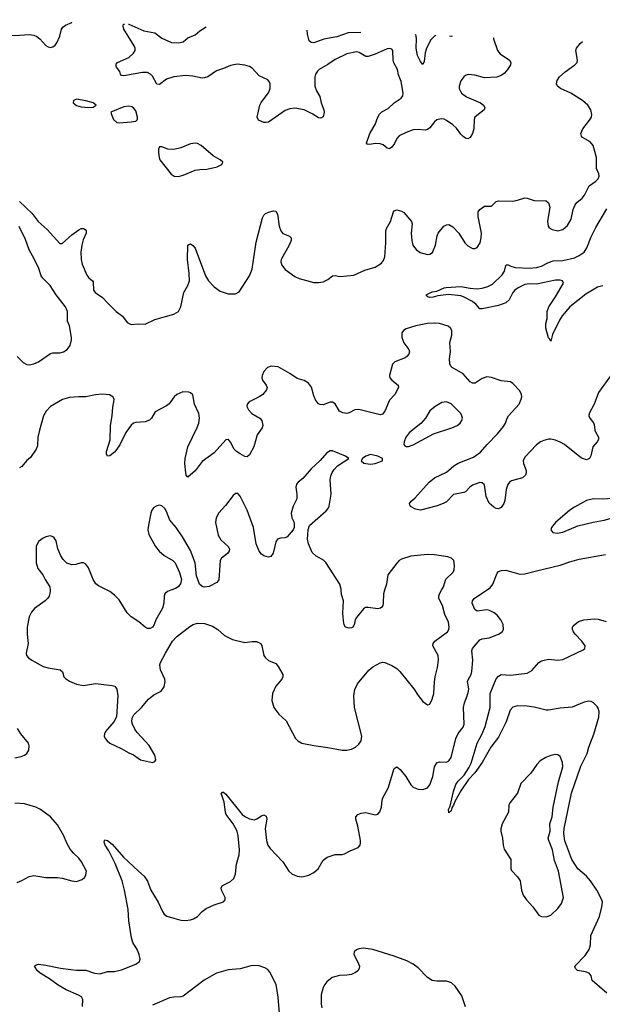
# Model space of a CAD drawing. Header units: inches. Extents: x 1308439 to 1441336, y 959892 to 1036309.
# Tile 69 of 167: x 1343551 to 1348464, y 1026509 to 1034811. Entities that reach past the tile are written whole.
import ezdxf

# ---------------------------------------------------------------- set-up
doc = ezdxf.new("R2010")
doc.units = ezdxf.units.IN
doc.header["$MEASUREMENT"] = 0
doc.layers.add('B3042', color=7, linetype='Continuous')
doc.layers.add('B3043', color=7, linetype='Continuous')

msp = doc.modelspace()

# ---------------------------------------------------------------- linework, layer by layer
at = {"layer": 'B3042', "color": 6}
for points, elevation in [([(1343807.7, 1030000), (1343809.1, 1029990), (1343798.2, 1029950), (1343785.3, 1029930), (1343764.4, 1029910), (1343674.5, 1029845.5), (1343650, 1029814.7), (1343630, 1029776.2), (1343614, 1029690), (1343613.6, 1029630), (1343621.1, 1029550), (1343606.5, 1029470), (1343608.2, 1029450), (1343624.7, 1029430), (1343652.6, 1029410), (1343750, 1029355.7), (1343790, 1029345.2), (1343893.4, 1029330), (1343912.5, 1029312.5), (1343924.2, 1029270), (1343936.1, 1029256.1), (1343970, 1029234), (1344030, 1029207.5), (1344090, 1029196.8), (1344190, 1029213.4), (1344330, 1029197.1), (1344352, 1029190), (1344370, 1029164.9), (1344379, 1029110), (1344366.5, 1028933.5), (1344345.2, 1028890), (1344275.2, 1028810), (1344265, 1028790), (1344263.5, 1028770), (1344271.3, 1028750), (1344289, 1028729), (1344312, 1028712), (1344406.4, 1028666.4), (1344470, 1028629.1), (1344511.6, 1028611.6), (1344570, 1028570.4), (1344670, 1028548.5), (1344690, 1028557.3), (1344699.5, 1028570), (1344689.6, 1028610), (1344642.8, 1028690), (1344541.8, 1028801.8), (1344521.5, 1028830), (1344500.8, 1028870), (1344496.3, 1028890), (1344499.4, 1028920.6), (1344514.8, 1028950), (1344578.3, 1029010), (1344637.7, 1029082.3), (1344682.2, 1029117.8), (1344743.5, 1029150), (1344770, 1029184.6), (1344778.1, 1029230), (1344773.9, 1029250), (1344738.8, 1029330), (1344733.7, 1029370), (1344739.7, 1029390), (1344780.1, 1029470), (1344839.3, 1029570), (1344872.7, 1029607.3), (1344985.3, 1029694.7), (1345012.7, 1029710), (1345050, 1029721.1), (1345110, 1029718.7), (1345176.2, 1029696.2), (1345222.7, 1029670), (1345278.9, 1029618.9), (1345344.6, 1029584.6), (1345450, 1029559.5), (1345510, 1029568.5), (1345547.8, 1029567.8), (1345584, 1029550), (1345593.8, 1029530), (1345610.8, 1029450.8), (1345622.8, 1029430), (1345650, 1029407.5), (1345710, 1029381.3), (1345730, 1029356.9), (1345771, 1029290), (1345771, 1029270), (1345761.1, 1029250), (1345710.2, 1029190), (1345681.8, 1029130), (1345677.1, 1029070), (1345694.7, 1029010), (1345734.9, 1028954.9), (1345798, 1028898), (1345876.5, 1028750), (1345896.9, 1028730), (1345930, 1028711), (1346030, 1028690.1), (1346150, 1028673.6), (1346270, 1028650.8), (1346310, 1028652.3), (1346350, 1028660.5), (1346382.8, 1028677.2), (1346410, 1028701), (1346430, 1028731.7), (1346435.4, 1028770), (1346374.7, 1029010), (1346369.5, 1029110), (1346376.5, 1029163.5), (1346398.5, 1029210), (1346494.9, 1029325.1), (1346530, 1029354.5), (1346590, 1029388), (1346610, 1029393.2), (1346630, 1029391), (1346690, 1029365.9), (1346730, 1029341), (1346755.5, 1029315.5), (1346873.6, 1029170), (1346910, 1029112.4), (1346950, 1029062), (1346990, 1029032.7), (1347010, 1029039.1), (1347030, 1029080.4), (1347044.6, 1029130), (1347048.4, 1029228.4), (1347054.1, 1029270), (1347074.5, 1029350), (1347082.1, 1029410), (1347078.7, 1029450), (1347034.5, 1029530), (1347037.5, 1029550), (1347053.1, 1029570), (1347159.7, 1029650), (1347171.1, 1029670), (1347173.5, 1029690), (1347166.2, 1029730), (1347136.7, 1029796.7), (1347115.3, 1029870), (1347086.6, 1029930), (1347085.8, 1029950), (1347092, 1029970), (1347107.9, 1030000)], 2700), ([(1344080.7, 1026490), (1344082.5, 1026550), (1344071.3, 1026571.3), (1344046.6, 1026586.6), (1343942.4, 1026630), (1343874.5, 1026670), (1343803, 1026723), (1343724.4, 1026770), (1343701.5, 1026790), (1343676.2, 1026830), (1343690, 1026842.4), (1343710, 1026846), (1343770, 1026840.2), (1343894.8, 1026814.8), (1343982.4, 1026802.4), (1344030, 1026797.1), (1344110, 1026797.4), (1344181.6, 1026770), (1344230, 1026764.8), (1344290, 1026784.6), (1344350, 1026786.4), (1344410, 1026800.2), (1344530, 1026846.3), (1344559.8, 1026870), (1344565.7, 1026890), (1344558.4, 1026930), (1344540.9, 1026970), (1344505.8, 1027030), (1344492.5, 1027070), (1344471.5, 1027211.5), (1344467, 1027307), (1344435.6, 1027470), (1344414.1, 1027550), (1344356.9, 1027696.9), (1344302.7, 1027802.7), (1344271, 1027850), (1344264.2, 1027875.8), (1344265.1, 1027890), (1344270, 1027895.3), (1344290, 1027888.8), (1344330, 1027858.8), (1344427.3, 1027750), (1344551.5, 1027631.5), (1344601.8, 1027590), (1344627.5, 1027547.5), (1344657.2, 1027470), (1344717.3, 1027370), (1344755.5, 1027290), (1344770.2, 1027270), (1344792.7, 1027252.7), (1344910, 1027219.1), (1344950, 1027216.4), (1344990, 1027221.3), (1345017.7, 1027230), (1345050, 1027248.9), (1345088.8, 1027291.2), (1345123.7, 1027316.3), (1345190, 1027346.8), (1345270, 1027372.7), (1345284.5, 1027390), (1345284.8, 1027410), (1345253.9, 1027470), (1345250.6, 1027490), (1345260.9, 1027510), (1345330, 1027543.8), (1345356.9, 1027570), (1345369.5, 1027610), (1345379.7, 1027690), (1345402.9, 1027770), (1345405.4, 1027810), (1345393.9, 1027930), (1345383.7, 1027970), (1345351.8, 1028031.8), (1345293, 1028110), (1345285.7, 1028130), (1345274.3, 1028214.3), (1345249.9, 1028290.1), (1345262.1, 1028297.9), (1345270, 1028297.7), (1345290, 1028282), (1345428.1, 1028110), (1345454.4, 1028090), (1345490, 1028072.7), (1345530, 1028065.5), (1345550, 1028071.4), (1345590, 1028098.2), (1345610, 1028106.3), (1345630, 1028094.3), (1345634.6, 1028070), (1345621.6, 1027990), (1345631.9, 1027890), (1345642.8, 1027850), (1345662.5, 1027822.5), (1345768.9, 1027708.9), (1345820.9, 1027630), (1345845.4, 1027610), (1345870, 1027597.2), (1345890, 1027589.6), (1345930, 1027584.7), (1345990, 1027598.9), (1346030, 1027620.4), (1346066.8, 1027650), (1346110, 1027724.3), (1346143.7, 1027750), (1346210, 1027771.5), (1346270, 1027771.7), (1346290, 1027777.4), (1346337.2, 1027802.8), (1346405.6, 1027830), (1346420.9, 1027850), (1346426.2, 1027870), (1346425.3, 1027890), (1346401.7, 1028010), (1346385.2, 1028070), (1346386.3, 1028090), (1346401.5, 1028110), (1346430, 1028121.2), (1346470, 1028125.6), (1346550, 1028107.3), (1346570, 1028113.1), (1346588, 1028132), (1346603, 1028170), (1346608.3, 1028230), (1346614.3, 1028250), (1346657.8, 1028330), (1346710, 1028497.6), (1346716.3, 1028503.7), (1346730, 1028510.1), (1346758.3, 1028490), (1346806.9, 1028430), (1346850, 1028358.4), (1346870, 1028339.8), (1346910, 1028322.8), (1346950, 1028319.1), (1346990, 1028333.5), (1347010, 1028359.3), (1347034.6, 1028430), (1347047.6, 1028510), (1347070, 1028546.2), (1347090, 1028553.7), (1347150, 1028551.8), (1347170, 1028561.1), (1347189.7, 1028590.3), (1347229.2, 1028750), (1347249, 1028791), (1347290, 1028844.3), (1347298.2, 1028870), (1347293.6, 1029010), (1347301.7, 1029050), (1347325.4, 1029110), (1347335.5, 1029150), (1347338.1, 1029170), (1347328, 1029230), (1347334.7, 1029250), (1347358.4, 1029290), (1347364.1, 1029315.9), (1347373.3, 1029410), (1347362.6, 1029490), (1347370, 1029510), (1347430, 1029581.4), (1347450, 1029590.7), (1347510, 1029598.6), (1347589.8, 1029630), (1347620.6, 1029650), (1347631.6, 1029670), (1347627.5, 1029710), (1347609.6, 1029750), (1347578.1, 1029790), (1347553, 1029810), (1347513.2, 1029830), (1347490, 1029835.2), (1347410, 1029824.2), (1347390, 1029838.5), (1347367.8, 1029890), (1347369.9, 1029910), (1347384.3, 1029930), (1347488.3, 1030000)], 2600), ([(1344824.3, 1030000), (1344796.5, 1029990), (1344775.4, 1029970), (1344768.8, 1029950), (1344767.2, 1029890), (1344756.4, 1029850), (1344700.1, 1029750), (1344685.9, 1029710), (1344670.9, 1029689.1), (1344650, 1029678.8), (1344630, 1029678.5), (1344610, 1029687.3), (1344554.9, 1029734.9), (1344490, 1029775.5), (1344458.1, 1029810), (1344390, 1029917.9), (1344350, 1029959.8), (1344310, 1029989.9), (1344289.5, 1030000)], 2700), ([(1346627.3, 1030000), (1346617.8, 1029970), (1346616.3, 1029890), (1346613.1, 1029870), (1346603.9, 1029856.1), (1346592.5, 1029847.5), (1346570, 1029843.2), (1346490, 1029855.3), (1346466.7, 1029853.3), (1346450, 1029842.9), (1346390.8, 1029770), (1346379.4, 1029750), (1346370.8, 1029709.2), (1346360.9, 1029690), (1346350, 1029683.1), (1346330, 1029680.3), (1346299.5, 1029690), (1346288, 1029708), (1346281.4, 1029741.4), (1346276.6, 1029810), (1346280.2, 1029910), (1346263.4, 1029963.4), (1346262.1, 1030000)], 2700), ([(1348503.3, 1026603.3), (1348378, 1026710), (1348370.9, 1026750), (1348352.6, 1026770), (1348322.3, 1026782.3), (1348255, 1026795), (1348237.3, 1026810), (1348233.2, 1026830), (1348320.4, 1026919.6), (1348354.2, 1026970), (1348365.9, 1027010), (1348368.5, 1027090), (1348440.5, 1027250), (1348460.4, 1027330), (1348464.8, 1027370), (1348459.3, 1027390), (1348418.9, 1027470), (1348365.6, 1027550), (1348330.6, 1027590), (1348257.1, 1027650), (1348208, 1027730), (1348147, 1027887), (1348140.3, 1027950), (1348141.4, 1027990), (1348204.5, 1028290), (1348282.9, 1028517.1), (1348336.6, 1028623.4), (1348350, 1028676.5), (1348392.3, 1028787.7), (1348434.7, 1028930), (1348438.2, 1028978.2), (1348430, 1029007), (1348421.1, 1029021.1), (1348390, 1029051.5), (1348370, 1029060.8), (1348350, 1029063.8), (1348310, 1029056.6), (1348210, 1029015.4), (1348110, 1029007), (1348010, 1028989.1), (1347990, 1028989.9), (1347890, 1029014.5), (1347830, 1029021.6), (1347750, 1029024.2), (1347710, 1029013.3), (1347687.4, 1028990), (1347653.3, 1028890), (1347590, 1028761.2), (1347523.1, 1028676.9), (1347450, 1028548), (1347390, 1028459.9), (1347336.5, 1028403.5), (1347271.9, 1028308.1), (1347220.2, 1028219.8), (1347210, 1028188.2), (1347195.8, 1028164.2), (1347190, 1028139.5), (1347170, 1028124.5), (1347168.4, 1028150), (1347181.4, 1028178.6), (1347210, 1028303.7), (1347230, 1028362.7), (1347249.3, 1028390), (1347299, 1028441), (1347337.9, 1028502.1), (1347356.9, 1028543.1), (1347408.9, 1028710), (1347451.8, 1028788.2), (1347475.6, 1028850), (1347517.7, 1029010), (1347518.6, 1029130), (1347567.8, 1029252.2), (1347590, 1029275.6), (1347611.6, 1029288.4), (1347690, 1029283.6), (1347830, 1029301.8), (1347870, 1029323.7), (1347928.5, 1029391.5), (1347950, 1029403.5), (1348010, 1029418), (1348090, 1029411.4), (1348130, 1029415.5), (1348303.1, 1029496.9), (1348317.7, 1029510), (1348318.4, 1029530), (1348291.2, 1029571.2), (1348234.7, 1029630), (1348220.9, 1029650), (1348214, 1029670), (1348213.3, 1029690), (1348219.4, 1029700.6), (1348264, 1029736), (1348308.5, 1029751.5), (1348398.4, 1029758.4), (1348430, 1029757.5), (1348496.4, 1029736.4)], 2500), ([(1343510, 1028586.1), (1343562.4, 1028597.6), (1343590, 1028608.6), (1343610, 1028624.1), (1343627.9, 1028652.1), (1343631.7, 1028688.3), (1343624.1, 1028710), (1343560.4, 1028790), (1343533, 1028833)], 2700), ([(1343530, 1027535.9), (1343570, 1027552.1), (1343630, 1027586.4), (1343670, 1027594.8), (1343770, 1027578.1), (1343870, 1027577.6), (1343910, 1027573.2), (1343990, 1027548.6), (1344030, 1027543.5), (1344078.2, 1027561.8), (1344099, 1027581), (1344110, 1027600.4), (1344113.3, 1027630), (1344071.6, 1027710), (1344050, 1027739.9), (1344004.1, 1027784.1), (1343977.8, 1027817.8), (1343948.3, 1027868.3), (1343923.6, 1027930), (1343870, 1028021.6), (1343810, 1028088.4), (1343725.2, 1028150), (1343687.3, 1028170), (1343590, 1028200.4), (1343510, 1028204.6)], 2700), ([(1347310, 1026486.9), (1347280.7, 1026580.7), (1347222.6, 1026662.6), (1347193.1, 1026690), (1347150, 1026703), (1347070, 1026703.4), (1347028.9, 1026710), (1346990, 1026735.6), (1346910, 1026816), (1346870, 1026848), (1346816, 1026876), (1346710, 1026915.4), (1346530, 1026971.3), (1346450, 1026981), (1346410, 1026977.6), (1346390.7, 1026969.2), (1346372.3, 1026950), (1346368.6, 1026930), (1346400.2, 1026870), (1346415.2, 1026830), (1346413.8, 1026810), (1346401.5, 1026790), (1346383.5, 1026776.5), (1346350, 1026761.2), (1346310, 1026754.1), (1346248.5, 1026751.5), (1346186.2, 1026733.8), (1346141.5, 1026698.5), (1346123.2, 1026676.8), (1346109, 1026650), (1346093.3, 1026590), (1346093.3, 1026510), (1346098.5, 1026478.5)], 2600), ([(1345742.5, 1026430), (1345731.5, 1026570), (1345714.7, 1026674.7), (1345661.1, 1026781.1), (1345642.1, 1026802.1), (1345617.4, 1026817.4), (1345570, 1026833.8), (1345510, 1026836.9), (1345411.3, 1026808.7), (1345310, 1026800.4), (1345210, 1026772.3), (1345107.7, 1026712.3), (1344930, 1026578.1), (1344909.3, 1026570.7), (1344849.8, 1026570.2), (1344815.5, 1026564.5), (1344670, 1026500.3)], 2600)]:
    msp.add_lwpolyline(points, dxfattribs=dict(at, elevation=elevation))
at = {"layer": 'B3042', "color": 6, "elevation": 2600}
msp.add_lwpolyline([(1348070, 1028615.4), (1348030, 1028606.9), (1347989.1, 1028590.9), (1347939.2, 1028560.8), (1347911.4, 1028530), (1347861.8, 1028458.2), (1347777.8, 1028370), (1347749.4, 1028290), (1347686.4, 1028210), (1347676.6, 1028190), (1347673.5, 1028130), (1347618.8, 1028030), (1347608.4, 1027988.4), (1347607.8, 1027970), (1347621.7, 1027910), (1347627.2, 1027850), (1347635.5, 1027815.5), (1347692.6, 1027730), (1347691.6, 1027651.6), (1347697, 1027637), (1347750, 1027584.1), (1347770.1, 1027550.1), (1347782.8, 1027470), (1347797.2, 1027430), (1347824.1, 1027390), (1347879.4, 1027330), (1347930, 1027261.3), (1347950, 1027248.7), (1347990, 1027246.9), (1348030, 1027260.1), (1348090, 1027315.4), (1348120.9, 1027359.1), (1348137.9, 1027410), (1348095.7, 1027630), (1348061.5, 1027721.5), (1348045.4, 1027810), (1348012.5, 1027890), (1348008.7, 1027910), (1348023.7, 1027970), (1348022.9, 1028030), (1348040, 1028090), (1348050.4, 1028170), (1348095.7, 1028384.3), (1348132, 1028510), (1348128.8, 1028548.8), (1348110, 1028597.3), (1348090, 1028612.4)], close=True, dxfattribs=at)
at = {"layer": 'B3043', "color": 6}
for points, elevation in [([(1343341.5, 1034810.7), (1343351.1, 1034790), (1343390.9, 1034730), (1343430, 1034695.9), (1343470, 1034680.1), (1343510, 1034678.5), (1343630, 1034687.1), (1343670, 1034681.1), (1343694, 1034670), (1343721.1, 1034650), (1343770, 1034593), (1343790, 1034580.5), (1343810, 1034577.1), (1343830, 1034583), (1343850, 1034595.5), (1343865.1, 1034614.9), (1343889.1, 1034670.9), (1343903.4, 1034730), (1343913.6, 1034746.4), (1343936.7, 1034763.3), (1343990, 1034786.2), (1343991.7, 1034788.6)], 2700), ([(1347546, 1034657.7), (1347546.6, 1034650), (1347579.3, 1034550), (1347601.9, 1034521.9), (1347680.4, 1034470), (1347692.2, 1034450), (1347689.6, 1034430), (1347667.4, 1034392.6), (1347638.9, 1034361.1), (1347610, 1034340.8), (1347574.2, 1034325.8), (1347470, 1034321.3), (1347390, 1034342.3), (1347332.8, 1034347.2), (1347310, 1034340.4), (1347295.9, 1034330), (1347270, 1034294.8), (1347257.2, 1034250), (1347258.3, 1034230), (1347277.3, 1034190), (1347319.4, 1034159.4), (1347436.6, 1034110), (1347462.6, 1034090), (1347473.4, 1034070), (1347466.9, 1034050), (1347390.1, 1033990), (1347383.7, 1033970), (1347379.9, 1033890), (1347370.1, 1033850), (1347350, 1033817.1), (1347330, 1033806.8), (1347310, 1033810.8), (1347290, 1033824.5), (1347270, 1033844.2), (1347235.1, 1033895.1), (1347203.8, 1033923.8), (1347150, 1033961.2), (1347130, 1033971.1), (1347104.9, 1033975.1), (1347070, 1033966.3), (1347050, 1033948.6), (1347010, 1033898), (1346990, 1033883.9), (1346970, 1033880.2), (1346910, 1033886), (1346870, 1033880.9), (1346810, 1033860.8), (1346750, 1033831.8), (1346732.4, 1033810), (1346712.2, 1033767.8), (1346690, 1033736.3), (1346670, 1033720.6), (1346650, 1033728.2), (1346615, 1033755), (1346590, 1033764.3), (1346554.2, 1033765.8), (1346498.1, 1033758.1), (1346482, 1033762), (1346476.1, 1033770), (1346504.7, 1033850), (1346550, 1033927.5), (1346571.4, 1033988.6), (1346585.6, 1034014.4), (1346605.8, 1034034.2), (1346658.2, 1034061.8), (1346709.2, 1034110.8), (1346767, 1034150), (1346781.1, 1034170), (1346784.5, 1034190), (1346768.5, 1034290), (1346746.3, 1034346.3), (1346737, 1034390), (1346706.2, 1034446.2), (1346699.4, 1034470), (1346698.6, 1034550), (1346690, 1034561.3), (1346670, 1034567.5), (1346650, 1034563.6), (1346550, 1034518.8), (1346490, 1034499.5), (1346470, 1034499.8), (1346413.5, 1034533.5), (1346390, 1034538.7), (1346310, 1034521.5), (1346210, 1034475.1), (1346150, 1034433.2), (1346075.8, 1034390), (1346062.5, 1034377.5), (1346044.3, 1034350), (1346040.3, 1034330), (1346040.7, 1034250), (1346054.4, 1034210), (1346082.7, 1034162.7), (1346092.8, 1034110), (1346115.3, 1034050), (1346118.4, 1034030), (1346109, 1033991), (1346090, 1033979.2), (1346070, 1033983.2), (1346017.6, 1034017.6), (1345950, 1034049.7), (1345870, 1034064.9), (1345830, 1034059.6), (1345790, 1034044), (1345650, 1033946.3), (1345630, 1033942.6), (1345610, 1033944.9), (1345564.8, 1033964.8), (1345552.5, 1033990), (1345575.3, 1034090), (1345587.4, 1034112.6), (1345650, 1034192.8), (1345662.7, 1034230), (1345662.5, 1034270), (1345655.6, 1034290), (1345643.9, 1034303.9), (1345570, 1034336.5), (1345510, 1034401.7), (1345490, 1034415), (1345450, 1034428.3), (1345384.9, 1034435.1), (1345330, 1034424.5), (1345270, 1034398.5), (1345210, 1034380.4), (1345136.9, 1034330), (1345110, 1034319.6), (1345090, 1034318.7), (1345010, 1034334.9), (1344950, 1034341), (1344850, 1034328.7), (1344788.1, 1034310), (1344730, 1034264.7), (1344707.3, 1034267.3), (1344670, 1034334.8), (1344652.6, 1034352.6), (1344630, 1034364.9), (1344586.3, 1034366.3), (1344430, 1034338.1), (1344410, 1034341.2), (1344401.5, 1034350), (1344394.2, 1034374.2), (1344367.6, 1034410), (1344361.2, 1034430), (1344364.4, 1034435.6), (1344376.2, 1034450), (1344470, 1034491.7), (1344511.9, 1034528.1), (1344524.4, 1034550), (1344524.6, 1034570), (1344517.5, 1034590), (1344429.2, 1034730), (1344423.2, 1034756.8), (1344427.6, 1034772.4), (1344435, 1034773.5)], 2600), ([(1344467.6, 1034772.4), (1344470, 1034771.9), (1344597.7, 1034717.7), (1344690, 1034699.6), (1344750, 1034655.8), (1344830, 1034617.1), (1344890, 1034615.7), (1344930, 1034625.3), (1344970, 1034657.5), (1345030, 1034681.8), (1345070, 1034716.6), (1345123.5, 1034750.1)], 2600), ([(1346428.9, 1034703.8), (1346320.6, 1034699.4), (1346225.8, 1034665.8), (1346114.7, 1034645.3), (1346030, 1034616.8), (1346010, 1034618.7), (1345991.5, 1034631.5), (1345977.9, 1034690), (1345974.3, 1034721.1)], 2500), ([(1347060, 1034677.8), (1347047.6, 1034672.4), (1347018.1, 1034641.9), (1346982.8, 1034570), (1346971.4, 1034530), (1346962.8, 1034457.2), (1346950, 1034432.4), (1346930, 1034458), (1346905.7, 1034510), (1346895.2, 1034570), (1346897.9, 1034650), (1346894.5, 1034674.5), (1346889.8, 1034684.8)], 2500), ([(1347197, 1034672.1), (1347190, 1034669.6), (1347175.1, 1034673)], 2500), ([(1343550, 1033278.7), (1343655.6, 1033175.6), (1343707.1, 1033110), (1343782.2, 1033042.2), (1343890, 1032922.7), (1343910, 1032923.9), (1343990, 1032995.3), (1344050, 1033039.7), (1344070, 1033049.1), (1344090, 1033050.3), (1344102.6, 1033042.6), (1344110.2, 1033030.2), (1344110.2, 1033010), (1344086.5, 1032953.5), (1344074, 1032910), (1344066.9, 1032850), (1344069, 1032789), (1344078, 1032750), (1344116.2, 1032656.2), (1344134.6, 1032634.6), (1344164.9, 1032610), (1344170, 1032599.3), (1344172.4, 1032530), (1344186.5, 1032510), (1344249.2, 1032469.2), (1344290, 1032422.3), (1344364.6, 1032350), (1344417.5, 1032310), (1344457.7, 1032257.7), (1344490, 1032241.5), (1344550, 1032245.8), (1344610, 1032243.6), (1344690, 1032283.6), (1344851.9, 1032328.1), (1344890.6, 1032349.4), (1344910.2, 1032389.8), (1344934.7, 1032510), (1344970.2, 1032570), (1344982.2, 1032610), (1344981.3, 1032670), (1344964.9, 1032790), (1344969.5, 1032910), (1344981.9, 1032918.1), (1344990, 1032920.5), (1345010, 1032908), (1345030, 1032882.9), (1345117.6, 1032650), (1345141.7, 1032610), (1345190, 1032559), (1345240.7, 1032520.7), (1345310, 1032500.5), (1345370, 1032499.8), (1345403, 1032517), (1345488.6, 1032650), (1345510, 1032706), (1345546.1, 1032933.9), (1345599.2, 1033140.8), (1345610, 1033162.3), (1345624.3, 1033175.7), (1345650, 1033189.1), (1345690, 1033199.8), (1345710, 1033197.6), (1345725.5, 1033170), (1345738.7, 1033070), (1345752.4, 1033030), (1345770, 1033008.1), (1345826.1, 1032986.1), (1345840.9, 1032970), (1345839.2, 1032950), (1345822.6, 1032910), (1345755.6, 1032790), (1345752, 1032770), (1345761.5, 1032741.5), (1345790, 1032705.3), (1345870, 1032645.5), (1345908.2, 1032628.2), (1346030, 1032596.1), (1346070, 1032594.6), (1346110, 1032599.8), (1346150, 1032619.2), (1346190, 1032650.5), (1346210, 1032652.5), (1346250, 1032644.6), (1346370, 1032657.1), (1346460.2, 1032699.8), (1346550, 1032725.1), (1346601.5, 1032758.5), (1346619.2, 1032780.8), (1346630.2, 1032810), (1346637.8, 1032930), (1346638.2, 1033030), (1346643, 1033050), (1346677.2, 1033110), (1346703.4, 1033190), (1346710, 1033199.4), (1346730, 1033206.6), (1346770, 1033196.8), (1346790, 1033184.6), (1346853.8, 1033110), (1346860.3, 1033090), (1346852.7, 1033010), (1346857.4, 1032950), (1346867.4, 1032910), (1346879.9, 1032890), (1346897.3, 1032870), (1346928.1, 1032848.1), (1346990, 1032830.5), (1347010, 1032832.9), (1347031.8, 1032848.2), (1347056.1, 1032910), (1347071.1, 1032988.9), (1347080.5, 1033010), (1347127.6, 1033070), (1347150, 1033082.2), (1347170, 1033083.9), (1347203.2, 1033063.2), (1347253, 1033010), (1347304.9, 1032930), (1347330, 1032904), (1347370, 1032881.6), (1347390, 1032880.9), (1347410, 1032889.6), (1347433.8, 1032930), (1347442.8, 1032970), (1347445.3, 1033010), (1347417.5, 1033150), (1347418.3, 1033190), (1347430, 1033210.6), (1347470, 1033239), (1347530, 1033239.8), (1347570, 1033276.6), (1347590, 1033284.1), (1347710, 1033281.8), (1347750, 1033288.9), (1347810, 1033308.3), (1347830, 1033306.3), (1347890, 1033286.6), (1347990, 1033283.9), (1348010, 1033266.7), (1348021.6, 1033230), (1348002, 1033110), (1348006.6, 1033070), (1348014.8, 1033054.8), (1348040.9, 1033040.9), (1348090, 1033030.1), (1348130, 1033042.3), (1348170, 1033074.4), (1348200.9, 1033130), (1348218.5, 1033210), (1348234.1, 1033250), (1348249.3, 1033270.7), (1348294.1, 1033305.9), (1348314.4, 1033330), (1348352.4, 1033410), (1348410.7, 1033450), (1348429.5, 1033470), (1348437.6, 1033490), (1348436.1, 1033510), (1348415.3, 1033555.3), (1348414.3, 1033650), (1348386.4, 1033750), (1348361, 1033781), (1348297.4, 1033817.4), (1348287.7, 1033830), (1348283.1, 1033850), (1348298.9, 1033890), (1348357.3, 1033962.7), (1348372.7, 1033990), (1348376.5, 1034010), (1348368.4, 1034050), (1348343.4, 1034090), (1348298.5, 1034130), (1348197.4, 1034190), (1348111.1, 1034231.1), (1348087.1, 1034250), (1348077.6, 1034270), (1348082.2, 1034297.8), (1348103.2, 1034330), (1348150, 1034371.4), (1348232.8, 1034430), (1348251, 1034450), (1348255.5, 1034470), (1348242, 1034550), (1348247.7, 1034570), (1348277.3, 1034610), (1348298.1, 1034626.7)], 2600), ([(1348470, 1032567.5), (1348423.8, 1032556.2), (1348324.1, 1032495.9), (1348191, 1032389), (1348126.6, 1032313.4), (1348103.9, 1032276.1), (1348044, 1032156), (1348030, 1032101.2), (1348020.1, 1032120.1), (1348010, 1032127.8), (1347987.3, 1032210), (1347988.7, 1032248.7), (1347998.5, 1032290), (1347999.7, 1032350), (1348012.1, 1032390), (1348070, 1032473), (1348135.8, 1032590), (1348128, 1032610), (1348110, 1032614.8), (1348070, 1032615.4), (1347910, 1032579.8), (1347850, 1032582.3), (1347810, 1032577.3), (1347753.9, 1032550), (1347725.3, 1032530), (1347709.1, 1032510), (1347679.5, 1032450), (1347650, 1032424), (1347590, 1032401.2), (1347450, 1032372.3), (1347430, 1032373.8), (1347399.1, 1032410), (1347370, 1032433.7), (1347294.9, 1032474.9), (1347270, 1032483.5), (1347167.2, 1032492.8), (1347077.8, 1032482.2), (1347039.1, 1032470), (1347009.3, 1032469.3), (1346994.1, 1032474.1), (1346978, 1032490), (1347030, 1032516.5), (1347070, 1032521.1), (1347129.3, 1032550), (1347147.4, 1032552.6), (1347270, 1032560.4), (1347350, 1032547.1), (1347410, 1032542.6), (1347450, 1032546.9), (1347498.3, 1032561.7), (1347538.8, 1032581.2), (1347619.8, 1032660.2), (1347639, 1032690), (1347650, 1032739.5), (1347656, 1032744), (1347670, 1032745.1), (1347692.8, 1032732.8), (1347730, 1032722.1), (1347850, 1032715.2), (1347910, 1032721.3), (1347950, 1032731.2), (1348010, 1032763), (1348050, 1032776.3), (1348130, 1032780.2), (1348230, 1032803.1), (1348270, 1032821.1), (1348310.1, 1032849.9), (1348334.1, 1032885.9), (1348370, 1032980.7), (1348410, 1033059), (1348503.6, 1033216.4)], 2500), ([(1343528.9, 1031970), (1343579.3, 1031919.3), (1343610, 1031904.5), (1343630, 1031901.5), (1343670, 1031909.4), (1343710, 1031925.5), (1343810, 1031995.3), (1343830, 1032000.4), (1343890, 1032001.4), (1343919.3, 1032010), (1343950.5, 1032030), (1343975.3, 1032064.7), (1343988.9, 1032110), (1343988.9, 1032130), (1343969.6, 1032230), (1343955, 1032270), (1343954.9, 1032350), (1343937.9, 1032390), (1343857.6, 1032490), (1343808.3, 1032570), (1343746.5, 1032630), (1343732.5, 1032650), (1343713.1, 1032713.1), (1343674.3, 1032794.3), (1343631.6, 1032870), (1343598.7, 1032958.7), (1343545.8, 1033065.8)], 2600), ([(1348542.2, 1031817.8), (1348432.4, 1031667.6), (1348394.4, 1031570), (1348352.5, 1031490), (1348351.4, 1031470), (1348359.4, 1031450), (1348390, 1031412), (1348396.7, 1031396.7), (1348402.3, 1031350), (1348408.3, 1031330), (1348430.7, 1031290), (1348431.4, 1031270), (1348420.7, 1031250), (1348385.4, 1031210), (1348367.7, 1031132.3), (1348355.3, 1031110), (1348330, 1031098.5), (1348290, 1031114.4), (1348144.5, 1031230), (1348110, 1031249.9), (1348070, 1031264.8), (1348030, 1031273.8), (1348010, 1031273), (1347970, 1031263), (1347941.7, 1031250), (1347910, 1031227.1), (1347810, 1031121.6), (1347797.4, 1031090), (1347799.1, 1031070), (1347821.2, 1031010), (1347822.7, 1030990), (1347815.5, 1030970), (1347790, 1030948.4), (1347698.1, 1030921.9), (1347680.6, 1030910), (1347668.8, 1030891.2), (1347654.2, 1030850), (1347642.1, 1030757.9), (1347633.6, 1030730), (1347610, 1030697), (1347590, 1030685.5), (1347570, 1030689), (1347550, 1030699.4), (1347510, 1030734), (1347483.6, 1030790), (1347469.9, 1030889.9), (1347450, 1030907), (1347430, 1030908.6), (1347370, 1030885.6), (1347347.9, 1030870), (1347310, 1030830.5), (1347296, 1030824), (1347210, 1030807.7), (1347150, 1030745.6), (1347122.3, 1030730), (1347071.6, 1030711.6), (1346930, 1030675.6), (1346890, 1030684.4), (1346847.2, 1030707.2), (1346840.1, 1030720.1), (1346838, 1030730), (1346852.6, 1030750), (1346883.3, 1030776.7), (1347003.1, 1030910), (1347050, 1030949.2), (1347150, 1030996.6), (1347211.8, 1031048.2), (1347247.9, 1031072.1), (1347376.9, 1031123.1), (1347436.1, 1031163.9), (1347493.1, 1031230), (1347581.7, 1031318.3), (1347630, 1031380.7), (1347648.3, 1031410), (1347661.1, 1031450), (1347672.8, 1031470), (1347763.2, 1031570), (1347780.9, 1031610), (1347784.6, 1031630), (1347783.8, 1031650), (1347770, 1031681), (1347710, 1031742.6), (1347690, 1031756), (1347610, 1031766.1), (1347530, 1031793.4), (1347490, 1031799.5), (1347450, 1031785.9), (1347392.8, 1031747.2), (1347370, 1031745.7), (1347350, 1031756.3), (1347290, 1031823.3), (1347198.6, 1031878.6), (1347187.9, 1031890), (1347179.2, 1031910), (1347175.5, 1031950), (1347184, 1032010), (1347178.1, 1032090), (1347196.3, 1032150), (1347195.2, 1032190), (1347185, 1032210), (1347165.4, 1032225.4), (1347090, 1032249.2), (1347050, 1032252.4), (1346990, 1032249.6), (1346890.2, 1032230), (1346810, 1032203.1), (1346788, 1032190), (1346773.6, 1032170), (1346772.5, 1032130), (1346790, 1032087.3), (1346831.5, 1032030), (1346837.9, 1032010), (1346833.4, 1031990), (1346816.6, 1031970), (1346800.7, 1031959.3), (1346715.4, 1031924.6), (1346694.7, 1031905.3), (1346668.9, 1031810), (1346672.1, 1031790), (1346688, 1031770), (1346741.2, 1031730), (1346744.8, 1031710), (1346713.2, 1031650), (1346670, 1031602.9), (1346630, 1031509.3), (1346610, 1031484.3), (1346590, 1031478.3), (1346410, 1031524.9), (1346378.5, 1031521.5), (1346330, 1031495.4), (1346310, 1031490.6), (1346275, 1031495), (1346248.6, 1031510), (1346210, 1031572.5), (1346190, 1031586.8), (1346170, 1031587), (1346110, 1031564.3), (1346085.2, 1031565.2), (1346070, 1031572.2), (1346044.1, 1031604.1), (1346030, 1031638.7), (1346012.8, 1031712.8), (1345987, 1031747), (1345950, 1031767.5), (1345890, 1031785.6), (1345830, 1031826.4), (1345730, 1031882.5), (1345671.4, 1031888.6), (1345642, 1031878), (1345610, 1031845.3), (1345594.8, 1031810), (1345593.6, 1031790), (1345599.3, 1031770), (1345629, 1031730), (1345637.3, 1031710), (1345633.2, 1031690), (1345600.2, 1031650), (1345569.2, 1031630), (1345486, 1031590), (1345469.2, 1031570), (1345465.6, 1031550), (1345480, 1031520), (1345509.6, 1031489.6), (1345576.9, 1031450), (1345591.8, 1031430), (1345601.8, 1031390), (1345595.2, 1031370), (1345553.1, 1031310), (1345524.3, 1031210), (1345490, 1031142), (1345470, 1031123.7), (1345450, 1031128.3), (1345408.8, 1031150), (1345379.3, 1031170), (1345359.6, 1031190), (1345330, 1031248.2), (1345310.5, 1031270), (1345290, 1031267.6), (1345190, 1031159.2), (1345090, 1031084.9), (1345030, 1031007.8), (1344970, 1030952.9), (1344955.3, 1030970), (1344950.9, 1030990.9), (1344943.4, 1031070), (1344946.1, 1031110), (1344969.9, 1031210), (1345047.5, 1031372.5), (1345060.2, 1031410), (1345067.2, 1031450), (1345060.3, 1031490), (1345024.2, 1031570), (1345010, 1031647.1), (1344990, 1031665.4), (1344977.2, 1031670), (1344927.1, 1031672.9), (1344877.2, 1031650), (1344853.5, 1031630), (1344810, 1031572.8), (1344790, 1031554.2), (1344694.6, 1031505.4), (1344662, 1031450), (1344646.4, 1031433.6), (1344610, 1031421), (1344530, 1031415), (1344510, 1031407.7), (1344490, 1031392.5), (1344447.2, 1031330), (1344395, 1031225), (1344371.3, 1031188.7), (1344350, 1031164.8), (1344310, 1031132.8), (1344290, 1031129.6), (1344282.7, 1031150), (1344283.7, 1031170), (1344313, 1031267), (1344315.6, 1031390), (1344330.3, 1031470), (1344335.3, 1031544.7), (1344345.8, 1031590), (1344346.5, 1031610), (1344336.4, 1031630), (1344307.5, 1031647.5), (1344250, 1031653.2), (1344190, 1031647.2), (1344110, 1031631.6), (1344050, 1031632.1), (1343970, 1031623.9), (1343911.2, 1031608.8), (1343809.4, 1031550.6), (1343772.8, 1031510), (1343752.2, 1031470), (1343717.2, 1031350), (1343705.1, 1031290), (1343701.4, 1031218.6), (1343691.1, 1031190), (1343640.9, 1031119.1), (1343609.4, 1031090.6), (1343570, 1031043), (1343550, 1031031.8)], 2600), ([(1346262.1, 1030000), (1346261.7, 1030010), (1346251.2, 1030050), (1346133.9, 1030233.9), (1346112.5, 1030252.5), (1346050, 1030286.5), (1346017.6, 1030317.6), (1345986, 1030390), (1345978.3, 1030430), (1345982.6, 1030510), (1345995, 1030545), (1346136, 1030670), (1346153, 1030690), (1346162, 1030710), (1346178.4, 1030810), (1346168.7, 1030930), (1346175.4, 1030964.6), (1346186.8, 1030993.2), (1346201.9, 1031018.1), (1346230.6, 1031049.4), (1346326, 1031110), (1346298.4, 1031130), (1346190, 1031176.5), (1346170, 1031175.8), (1346141, 1031159), (1346084.8, 1031095.2), (1346010, 1031023.2), (1345937.9, 1030942.1), (1345898.5, 1030910), (1345886.5, 1030893.5), (1345880.6, 1030870), (1345888.6, 1030810), (1345888.4, 1030770), (1345856.9, 1030710), (1345841.1, 1030650), (1345847.1, 1030610), (1345865.8, 1030570), (1345866.7, 1030530), (1345856.1, 1030510), (1345806.3, 1030450), (1345790, 1030441.6), (1345750, 1030439.3), (1345724.3, 1030430), (1345710.6, 1030409.4), (1345687.6, 1030312.4), (1345670, 1030284.5), (1345650, 1030278.7), (1345610, 1030289.6), (1345590, 1030302.8), (1345569, 1030329), (1345545.8, 1030390), (1345521.5, 1030530), (1345470, 1030675), (1345410, 1030793.3), (1345390, 1030815.6), (1345370, 1030816.8), (1345350, 1030799.8), (1345285.9, 1030714.1), (1345230, 1030653.7), (1345206.8, 1030610), (1345202, 1030570), (1345225.1, 1030465.1), (1345246.4, 1030426.4), (1345309.5, 1030370), (1345319.8, 1030350), (1345318.2, 1030330), (1345303.5, 1030310), (1345251.8, 1030270), (1345242.2, 1030250), (1345231.1, 1030088.9), (1345213.5, 1030066.5), (1345150, 1030031.7), (1345106.9, 1030026.9), (1345090, 1030031.3), (1345068.3, 1030050), (1345041.3, 1030121.3), (1345031.1, 1030230), (1344990, 1030333.9), (1344924.3, 1030450), (1344869.3, 1030530), (1344818.1, 1030590), (1344790, 1030664.9), (1344773.7, 1030690), (1344750, 1030711.9), (1344730, 1030717.3), (1344707.3, 1030712.7), (1344683, 1030697), (1344665.3, 1030674.7), (1344656.2, 1030650), (1344636.6, 1030550), (1344630.8, 1030510), (1344639.8, 1030470), (1344697.1, 1030370), (1344727.6, 1030330), (1344770, 1030294.3), (1344842.9, 1030250), (1344862.6, 1030230), (1344899.5, 1030150), (1344914.7, 1030090), (1344906.4, 1030053.6), (1344887.6, 1030030), (1344865.3, 1030014.7), (1344824.3, 1030000)], 2700), ([(1344289.5, 1030000), (1344216.1, 1030036.1), (1344193.3, 1030053.3), (1344169.6, 1030089.6), (1344129.9, 1030189.9), (1344110, 1030219.9), (1344090, 1030230.8), (1344070, 1030230.8), (1344023.8, 1030216.2), (1343990, 1030214.6), (1343949.5, 1030229.5), (1343918.6, 1030258.6), (1343897.6, 1030290), (1343873.8, 1030350), (1343857.2, 1030417.2), (1343842, 1030442), (1343830, 1030451.4), (1343810, 1030457.5), (1343770, 1030451.4), (1343750, 1030439.8), (1343710, 1030409.7), (1343690.9, 1030370), (1343690.8, 1030230), (1343704.6, 1030184.6), (1343745.5, 1030130), (1343765.3, 1030090), (1343803.8, 1030030), (1343807.7, 1030000)], 2700), ([(1347107.9, 1030000), (1347123.9, 1030030), (1347145.5, 1030094.5), (1347202.7, 1030150), (1347215, 1030170), (1347218.8, 1030210), (1347211.2, 1030251.2), (1347191, 1030271), (1347161.2, 1030281.2), (1347050, 1030298.2), (1346990, 1030302.6), (1346850, 1030287.6), (1346770, 1030262.3), (1346750, 1030249.9), (1346730, 1030229.2), (1346655.3, 1030130), (1346643.1, 1030050), (1346627.3, 1030000)], 2700), ([(1347488.3, 1030000), (1347519.2, 1030020.8), (1347540.6, 1030050), (1347576.6, 1030143.4), (1347590, 1030157.5), (1347613.5, 1030166.5), (1347650, 1030168.3), (1347770, 1030136.9), (1347810, 1030137.4), (1347910, 1030165), (1348109.3, 1030210.7), (1348190, 1030240.1), (1348270, 1030262.1), (1348490, 1030301.8)], 2600)]:
    msp.add_lwpolyline(points, dxfattribs=dict(at, elevation=elevation))
at = {"layer": 'B3043', "color": 6, "elevation": 2700}
for points in [[(1344030, 1034139.6), (1344004, 1034130), (1344003, 1034110), (1344030, 1034086.5), (1344070, 1034074.6), (1344130, 1034069.4), (1344170, 1034073), (1344194.5, 1034090), (1344169.2, 1034110), (1344110, 1034126.6)], [(1344470, 1034081.7), (1344430, 1034076.5), (1344320.7, 1034030), (1344324.4, 1034010), (1344342.6, 1033970), (1344370, 1033943.6), (1344390, 1033940.2), (1344490, 1033948.4), (1344530, 1033956), (1344543.1, 1033970), (1344545, 1033990), (1344530, 1034043.5), (1344510, 1034068.7), (1344495.9, 1034075.9)], [(1345030, 1033769.1), (1344990, 1033763.4), (1344909.7, 1033730.3), (1344850, 1033717.3), (1344800.2, 1033720.2), (1344750, 1033737.4), (1344730, 1033739.3), (1344722.2, 1033717.8), (1344720.7, 1033690), (1344725.8, 1033650), (1344734, 1033630), (1344827.7, 1033507.7), (1344852.3, 1033492.3), (1344890, 1033488.4), (1344930, 1033499.8), (1345030, 1033541.2), (1345070, 1033548.4), (1345130, 1033550.2), (1345216, 1033570), (1345255.1, 1033590), (1345263.7, 1033610), (1345241.3, 1033630), (1345182.5, 1033662.5), (1345080.7, 1033750), (1345050, 1033766.4)], [(1347150, 1031588.5), (1347110, 1031582.6), (1347054.8, 1031550), (1347010, 1031512), (1346971.7, 1031450), (1346934.4, 1031405.6), (1346838.4, 1031330), (1346808.6, 1031290), (1346793.5, 1031250), (1346791.6, 1031230), (1346799, 1031219), (1346810, 1031212.7), (1346830, 1031213.4), (1346870, 1031226.2), (1347039.9, 1031320.1), (1347194.4, 1031370), (1347239.1, 1031390), (1347265.5, 1031410), (1347279.6, 1031430), (1347283.9, 1031450), (1347280.9, 1031470), (1347270.9, 1031490), (1347190, 1031571.6)], [(1346510, 1031143.8), (1346470.4, 1031130), (1346443.1, 1031110), (1346430.5, 1031090), (1346451.7, 1031071.7), (1346470, 1031067.5), (1346510, 1031064.3), (1346550, 1031069.3), (1346611.5, 1031090), (1346611.6, 1031110), (1346571.5, 1031130)], [(1348590, 1030775), (1348470, 1030766.6), (1348390, 1030769.4), (1348330, 1030755.8), (1348230, 1030701.6), (1348190, 1030674.7), (1348069.4, 1030570), (1348034.4, 1030530), (1348029.1, 1030510), (1348047.8, 1030487.8), (1348082.6, 1030482.6), (1348130, 1030489.7), (1348258, 1030542), (1348386.3, 1030573.7), (1348480.4, 1030590), (1348550, 1030611.1), (1348646, 1030650), (1348677.5, 1030670), (1348690.5, 1030689.5), (1348692.1, 1030710), (1348684.8, 1030730), (1348670, 1030746.3), (1348650, 1030758.5)]]:
    msp.add_lwpolyline(points, close=True, dxfattribs=at)

doc.saveas('drawing.dxf')
